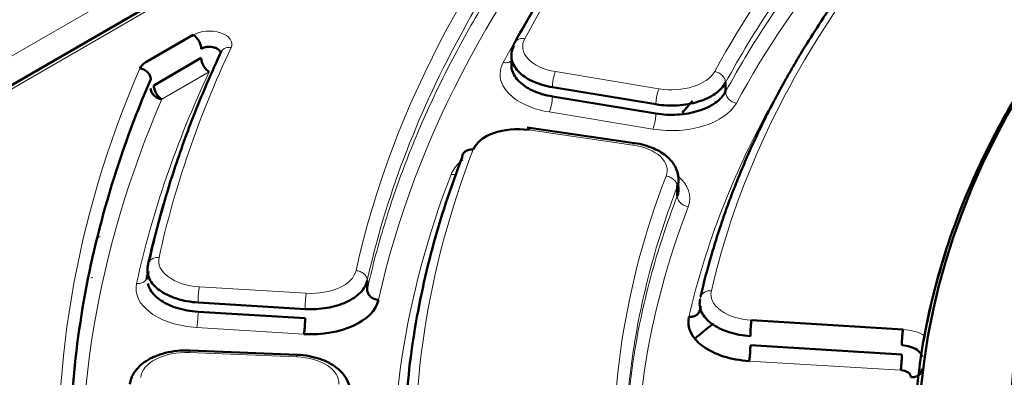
# Model space of a CAD drawing. Header units: millimetres. Extents: x 5 to 414, y 5 to 290.
# Tile 56 of 83: x 318.64 to 327.33, y 205.55 to 208.71. Entities that reach past the tile are written whole.
import ezdxf

# ---------------------------------------------------------------- set-up
doc = ezdxf.new("R2010")
doc.units = ezdxf.units.MM
doc.layers.add('1', color=7, linetype='Continuous', true_color=0xffffff)

msp = doc.modelspace()

# ---------------------------------------------------------------- linework, layer by layer
at = {"layer": '1', "color": 18, "linetype": 'Continuous', "lineweight": 13}
for p, q in [((329.63369, 214.77765), (313.80352, 205.6381)), ((323.38652, 210.88079), (314.36304, 205.67109)), ((320.31483, 208.25003), (319.89596, 208.00819)), ((323.37088, 208.25209), (324.28436, 208.10086)), ((323.31576, 207.89615), (324.22923, 207.74492)), ((324.05379, 207.60405), (323.13173, 207.73678)), ((319.35212, 206.79587), (319.33074, 206.78352)), ((319.28616, 206.43699), (319.27089, 206.42817)), ((320.22661, 206.35262), (321.17164, 206.29527)), ((320.20571, 205.99283), (321.15073, 205.93548)), ((321.08654, 205.73369), (320.13862, 205.77196)), ((325.0803, 205.69703), (326.41728, 205.6159))]:
    msp.add_line(p, q, dxfattribs=at)
at = {"layer": '1', "color": 18, "linetype": 'Continuous', "lineweight": 50}
for p, q in [((323.33694, 210.88599), (314.31286, 205.67593)), ((319.75454, 208.33479), (320.17341, 208.57663)), ((320.24412, 208.3725), (319.82525, 208.13067)), ((324.87161, 208.15466), (324.87161, 208.07301)), ((323.34332, 208.11495), (324.2568, 207.96372)), ((324.2568, 207.88207), (323.34332, 208.0333)), ((324.06804, 207.62138), (323.12079, 207.75773)), ((324.44507, 207.15393), (324.44507, 207.23558)), ((321.70941, 206.40668), (321.70941, 206.32503)), ((320.21616, 206.21355), (321.16119, 206.1562)), ((321.16119, 206.07455), (320.21616, 206.1319)), ((325.10121, 206.05682), (326.43819, 205.97569)), ((321.09057, 205.75196), (320.14266, 205.79023)), ((326.42774, 205.75497), (325.09075, 205.8361))]:
    msp.add_line(p, q, dxfattribs=at)
at = {"layer": '1', "color": 18, "linetype": 'Continuous', "lineweight": 13}
for centre, major_axis, start_param, end_param in [((343.28371, 204.89541), (-21.15, 0), 5.7138721, 5.9798339), ((343.28371, 204.89541), (19.4, 0), 2.5734359, 2.8370848), ((343.28371, 204.89541), (21.85, 0), 2.6653333, 3.0143991), ((343.28371, 204.65046), (19.2, 0), 2.5734359, 2.8370848), ((343.28371, 204.65046), (21.65, 0), 2.6653333, 3.0143991), ((343.28371, 204.89541), (-18.7, 0), 5.8916321, 6.1511397), ((343.28371, 204.65046), (-21.35, 0), 5.9509646, 5.9798339), ((320.31483, 208.49498), (0.2, 0), 6.0181334, 8.6393798), ((323.48114, 208.47409), (-0.4, 0), 5.9798339, 7.574729), ((343.28371, 204.89541), (-23.6, 0), 6.0181334, 6.1569122), ((323.48114, 208.22914), (-0.6, 0), 5.9798339, 7.574729), ((343.28371, 204.89541), (24.3, 0), 2.8978692, 3.1911615), ((343.28371, 204.65046), (-23.8, 0), 6.0181334, 6.1569122), ((324.39462, 208.32286), (-0.4, 0), 1.2915436, 2.8370848), ((343.28371, 204.65046), (24.1, 0), 2.8978692, 3.1911615), ((324.39462, 208.07791), (-0.6, 0), 1.2915436, 2.8370848), ((343.28371, 204.65046), (-18.9, 0), 5.9743258, 6.1511397), ((343.28371, 204.89541), (-21.15, 0), 6.0629379, 6.3288998), ((323.95702, 207.37997), (-0.4, 0), 2.9225018, 4.4680429), ((323.03496, 207.26775), (-0.6, 0), 5.6452, 6.0629379), ((343.28371, 204.65046), (-21.35, 0), 6.0629379, 6.3288998), ((343.28371, 204.89541), (19.4, 0), 2.9225018, 3.1861506), ((323.95702, 207.13502), (-0.6, 0), 2.9225018, 3.7448262), ((343.28371, 204.65046), (19.2, 0), 2.9225018, 3.1861506), ((320.26842, 206.58229), (-0.4, 0), 6.1569122, 7.7492619), ((321.21345, 206.52495), (-0.4, 0), 1.4660766, 3.0143991), ((320.26842, 206.33734), (-0.6, 0), 6.1569122, 7.7492619), ((325.14302, 206.28649), (-0.4, 0), 6.1511397, 7.7492619), ((326.40683, 205.80343), (0.3, 0), 0.7415329, 1.4660766), ((320.11072, 205.54158), (-0.4, 0), 4.6425758, 6.2349255), ((321.05864, 205.50331), (-0.4, 0), 3.0942533, 4.6425758)]:
    msp.add_ellipse(centre, major_axis=major_axis, ratio=0.57735, start_param=start_param, end_param=end_param, dxfattribs=at)
at = {"layer": '1', "color": 18, "linetype": 'Continuous', "lineweight": 50}
for centre, major_axis, start_param, end_param in [((343.28371, 204.94219), (-16.70868, 0), 5.6671386, 8.6393798), ((343.28371, 205.05871), (-15.89931, 0), 5.7447949, 8.6393798), ((319.89596, 208.25314), (0.2, 0), 2.3561945, 2.8978692), ((343.28371, 202.60922), (20.9, 0), 2.6791091, 2.6886646), ((323.03496, 207.5127), (-0.4, 0), 4.4680429, 6.0629379), ((343.28371, 197.91437), (23.12, 0), 2.3422166, 2.3439161), ((343.28371, 204.81376), (-23.7, 0), 6.1171521, 6.1569122), ((343.28371, 204.89541), (-16.75, 0), 6.0982906, 6.1769945), ((343.28371, 204.73211), (23.7, 0), 3.0135609, 3.0153195), ((321.21345, 206.28), (0.6, 0), 4.6076692, 6.1559918), ((325.14302, 206.04154), (0.6, 0), 3.0095471, 4.6076692), ((343.28371, 198.52674), (-22.62445, 0), 5.6720304, 5.6839932), ((326.40683, 205.55848), (-0.1, 0), 3.0486726, 4.6076692)]:
    msp.add_ellipse(centre, major_axis=major_axis, ratio=0.57735, start_param=start_param, end_param=end_param, dxfattribs=at)
for points, knots in [([(325.40268, 211.47037), (325.28138, 211.36094), (325.0746, 211.16772), (324.81783, 210.91224), (324.63662, 210.72326), (324.49354, 210.56882), (324.35046, 210.40939), (324.19645, 210.231), (324.04632, 210.04923), (323.91193, 209.87974), (323.79067, 209.72093), (323.67423, 209.56244), (323.56307, 209.40508), (323.45386, 209.24422), (323.33052, 209.05475), (323.17896, 208.80865), (323.07052, 208.61797), (323.01142, 208.50896)], [0, 0, 0, 0, 0.1190725, 0.2082306, 0.2706839, 0.3170378, 0.3684388, 0.4348049, 0.4992899, 0.5525924, 0.6053397, 0.6580878, 0.7101371, 0.7608798, 0.8162311, 0.8954461, 1, 1, 1, 1]), ([(325.91673, 208.99083), (325.84586, 208.89169), (325.72768, 208.71922), (325.58471, 208.49394), (325.47951, 208.31834), (325.39169, 208.16444), (325.30763, 208.00945), (325.22682, 207.85222), (325.15, 207.69407), (325.07732, 207.53531), (325.00981, 207.37833), (324.94885, 207.22711), (324.88932, 207.06963), (324.82018, 206.87261), (324.73498, 206.60064), (324.6794, 206.38736), (324.65113, 206.26481)], [0, 0, 0, 0, 0.113596, 0.1965327, 0.2541617, 0.3104877, 0.3682567, 0.4262904, 0.4843254, 0.5423615, 0.6003707, 0.6557922, 0.7069613, 0.7712751, 0.8689502, 1, 1, 1, 1]), ([(327.95541, 208.80094), (327.90524, 208.7352), (327.64093, 208.37811), (327.22919, 207.71373), (326.82915, 206.79166), (326.58757, 205.85139), (326.53371, 205.21845), (326.53371, 204.90198)], [0, 0, 0, 0, 0.0537024, 0.2902768, 0.5268512, 0.7634256, 1, 1, 1, 1]), ([(320.42587, 208.43902), (320.38024, 208.34217), (320.30122, 208.16688), (320.20354, 207.93118), (320.13316, 207.7489), (320.0664, 207.5661), (319.98575, 207.32918), (319.88236, 206.98679), (319.81631, 206.7229), (319.7832, 206.57325)], [0, 0, 0, 0, 0.1581624, 0.2854728, 0.381923, 0.4524583, 0.5798681, 0.762382, 1, 1, 1, 1]), ([(320.24412, 208.45415), (320.24798, 208.45638), (320.25634, 208.46048), (320.27509, 208.46697), (320.30164, 208.47162), (320.33481, 208.47096), (320.36588, 208.46419), (320.39151, 208.45199), (320.40703, 208.43752), (320.41209, 208.42736), (320.41334, 208.42324)], [0, 0, 0, 0, 0.0752403, 0.1504807, 0.3004568, 0.4504329, 0.600409, 0.7503851, 0.9003613, 1, 1, 1, 1]), ([(320.31483, 208.25003), (320.3102, 208.2527), (320.30558, 208.2559), (320.2965, 208.26323), (320.29205, 208.26736), (320.2835, 208.27638), (320.2794, 208.28128), (320.2717, 208.29166), (320.2681, 208.29714), (320.26156, 208.30848), (320.25861, 208.31434), (320.25347, 208.32619), (320.25127, 208.33219), (320.24773, 208.34411), (320.24638, 208.35003), (320.24458, 208.36155), (320.24412, 208.36716), (320.24412, 208.37251)], [0, 0, 0, 0, 0.125, 0.125, 0.25, 0.25, 0.375, 0.375, 0.5, 0.5, 0.625, 0.625, 0.75, 0.75, 0.875, 0.875, 1, 1, 1, 1]), ([(323.34332, 208.0333), (323.27986, 208.0438), (323.15891, 208.07994), (323.02919, 208.17023), (322.97918, 208.26501), (322.98052, 208.32436), (322.98468, 208.34471)], [0, 0, 0, 0, 0.2829955, 0.565991, 0.8489865, 1, 1, 1, 1]), ([(319.82525, 208.13067), (319.82525, 208.12532), (319.8257, 208.11972), (319.82751, 208.10819), (319.82886, 208.10227), (319.8324, 208.09035), (319.83459, 208.08435), (319.83974, 208.0725), (319.84269, 208.06664), (319.84923, 208.05531), (319.85282, 208.04983), (319.86052, 208.03944), (319.86462, 208.03455), (319.87317, 208.02552), (319.87762, 208.02139), (319.8867, 208.01406), (319.89133, 208.01087), (319.89596, 208.00819)], [0, 0, 0, 0, 0.125, 0.125, 0.25, 0.25, 0.375, 0.375, 0.5, 0.5, 0.625, 0.625, 0.75, 0.75, 0.875, 0.875, 1, 1, 1, 1]), ([(323.14599, 207.75411), (323.14572, 207.75415), (323.14545, 207.75416), (323.14385, 207.75406), (323.14245, 207.75335), (323.13952, 207.75066), (323.138, 207.74869), (323.13489, 207.74359), (323.13331, 207.74045), (323.13173, 207.73678)], [0, 0, 0, 0, 0.0658207, 0.0658207, 0.3772138, 0.3772138, 0.6886069, 0.6886069, 1, 1, 1, 1]), ([(324.45572, 207.31881), (324.45219, 207.35042), (324.43365, 207.4149), (324.36199, 207.50486), (324.23732, 207.58235), (324.13071, 207.61217), (324.06804, 207.62138)], [0, 0, 0, 0, 0.1981596, 0.4328525, 0.7012227, 1, 1, 1, 1]), ([(322.54704, 207.49412), (322.44416, 207.22882), (322.26892, 206.6941), (322.09897, 205.88384), (322.04013, 205.25565), (322.03371, 204.89877), (322.03371, 204.81382)], [0, 0, 0, 0, 0.3018982, 0.6037964, 0.9056946, 1, 1, 1, 1]), ([(324.44507, 207.23558), (324.45898, 207.27164), (324.46085, 207.31202), (324.44867, 207.35092), (324.44791, 207.35318)], [0, 0, 0, 0, 0.9417859, 1, 1, 1, 1]), ([(319.77241, 206.45535), (319.77241, 206.44473), (319.76933, 206.43214), (319.76284, 206.42101), (319.76171, 206.41925)], [0, 0, 0, 0, 0.8380473, 1, 1, 1, 1]), ([(320.21616, 206.1319), (320.15061, 206.13588), (320.02083, 206.15928), (319.86605, 206.23498), (319.79341, 206.31717), (319.77554, 206.36866), (319.7725, 206.3825)], [0, 0, 0, 0, 0.2972983, 0.5945966, 0.8918949, 1, 1, 1, 1]), ([(321.15073, 205.93548), (321.15142, 205.93924), (321.1521, 205.94353), (321.15344, 205.95298), (321.1541, 205.95816), (321.15537, 205.96919), (321.15597, 205.97505), (321.15711, 205.98724), (321.15764, 205.99356), (321.15861, 206.00644), (321.15904, 206.01298), (321.1598, 206.02604), (321.16013, 206.03256), (321.16065, 206.04531), (321.16085, 206.05155), (321.16112, 206.06349), (321.16119, 206.06921), (321.16119, 206.07455)], [0, 0, 0, 0, 0.125, 0.125, 0.25, 0.25, 0.375, 0.375, 0.5, 0.5, 0.625, 0.625, 0.75, 0.75, 0.875, 0.875, 1, 1, 1, 1]), ([(326.62806, 205.92042), (326.62799, 205.92), (326.62784, 205.91918), (326.62761, 205.91792), (326.62738, 205.91663), (326.62715, 205.91532), (326.62693, 205.91399), (326.6267, 205.91262), (326.62647, 205.91124), (326.62624, 205.90983), (326.62601, 205.90839), (326.62578, 205.90693), (326.62555, 205.90545), (326.62531, 205.90393), (326.62508, 205.9024), (326.62485, 205.90084), (326.62462, 205.89925), (326.62438, 205.89764), (326.62415, 205.89601), (326.62392, 205.89435), (326.62368, 205.89266), (326.62345, 205.89095), (326.62321, 205.88922), (326.62297, 205.88746), (326.62274, 205.88567), (326.6225, 205.88386), (326.62226, 205.88203), (326.62208, 205.88058), (326.62197, 205.87975), (326.62195, 205.87954)], [0, 0, 0, 0, 0.0358817, 0.0718909, 0.1080324, 0.1443114, 0.1807327, 0.217301, 0.2540212, 0.2908981, 0.3279362, 0.3651401, 0.4025144, 0.4400635, 0.4777919, 0.5157039, 0.5538038, 0.5920958, 0.6305841, 0.6692728, 0.7081658, 0.7472672, 0.7865809, 0.8261106, 0.8658603, 0.9058336, 0.9460341, 0.9864655, 1, 1, 1, 1]), ([(320.14266, 205.79022), (320.10499, 205.79167), (320.03235, 205.78933), (319.92688, 205.77081), (319.83416, 205.73964), (319.73374, 205.68697), (319.64695, 205.60485), (319.6191, 205.53015), (319.61381, 205.49193)], [0, 0, 0, 0, 0.1464078, 0.2875247, 0.4225199, 0.5513698, 0.7892436, 1, 1, 1, 1]), ([(325.09075, 205.8361), (325.09075, 205.83075), (325.09069, 205.82504), (325.09042, 205.81309), (325.09022, 205.80686), (325.0897, 205.79411), (325.08937, 205.78759), (325.08861, 205.77453), (325.08818, 205.76798), (325.08721, 205.75511), (325.08668, 205.74878), (325.08554, 205.7366), (325.08493, 205.73074), (325.08367, 205.7197), (325.08301, 205.71453), (325.08167, 205.70507), (325.08099, 205.70079), (325.0803, 205.69703)], [0, 0, 0, 0, 0.125, 0.125, 0.25, 0.25, 0.375, 0.375, 0.5, 0.5, 0.625, 0.625, 0.75, 0.75, 0.875, 0.875, 1, 1, 1, 1]), ([(326.42774, 205.83662), (326.45342, 205.83506), (326.50425, 205.82602), (326.56546, 205.79684), (326.59691, 205.76302), (326.60459, 205.74057), (326.60588, 205.7329)], [0, 0, 0, 0, 0.2846469, 0.5692937, 0.8539406, 1, 1, 1, 1]), ([(321.55176, 205.46914), (321.54481, 205.4994), (321.51928, 205.56345), (321.43455, 205.65109), (321.3177, 205.71113), (321.19541, 205.74273), (321.12694, 205.75044), (321.09057, 205.75195)], [0, 0, 0, 0, 0.1760514, 0.4034151, 0.6786761, 0.8341908, 1, 1, 1, 1]), ([(326.41728, 205.6159), (326.41797, 205.61966), (326.41865, 205.62394), (326.41999, 205.6334), (326.42065, 205.63857), (326.42192, 205.6496), (326.42252, 205.65547), (326.42366, 205.66765), (326.42419, 205.67398), (326.42516, 205.68685), (326.4256, 205.6934), (326.42636, 205.70646), (326.42668, 205.71298), (326.4272, 205.72573), (326.4274, 205.73196), (326.42767, 205.74391), (326.42774, 205.74962), (326.42774, 205.75497)], [0, 0, 0, 0, 0.125, 0.125, 0.25, 0.25, 0.375, 0.375, 0.5, 0.5, 0.625, 0.625, 0.75, 0.75, 0.875, 0.875, 1, 1, 1, 1])]:
    msp.add_open_spline(points, degree=3, knots=knots, dxfattribs=at)
at = {"layer": '1', "color": 18, "linetype": 'Continuous', "lineweight": 13}
for points in [[(324.87161, 208.15466), (324.99873, 208.38817), (325.2797, 208.8505), (325.7793, 209.52635), (326.35491, 210.18174), (326.78773, 210.60319), (327.01585, 210.80951)], [(321.70941, 206.40668), (321.78964, 206.76889), (322.00499, 207.48966), (322.4899, 208.55016), (323.13302, 209.58224), (323.66417, 210.24626), (323.95414, 210.57079)], [(321.70941, 206.32503), (321.74954, 206.50619), (321.84349, 206.86751), (322.02523, 207.40542), (322.24743, 207.93824), (322.50968, 208.46496), (322.81147, 208.98457), (323.15223, 209.49609), (323.53132, 209.99854), (323.80911, 210.32683), (323.95414, 210.48914)], [(320.50785, 208.46473), (320.4953, 208.4667), (320.46992, 208.46643), (320.43784, 208.45328), (320.41636, 208.42951), (320.41134, 208.40883), (320.41134, 208.39821)], [(323.34332, 208.11495), (323.34332, 208.12556), (323.34476, 208.14992), (323.35089, 208.18941), (323.36005, 208.22603), (323.3673, 208.24488), (323.37089, 208.25209)], [(324.87161, 208.15466), (324.87161, 208.16528), (324.86665, 208.18765), (324.84542, 208.21864), (324.81371, 208.24257), (324.78862, 208.25137), (324.77621, 208.25362)], [(324.87161, 208.07301), (324.87161, 208.06239), (324.87658, 208.04002), (324.89781, 208.00903), (324.92952, 207.9851), (324.95461, 207.9763), (324.96701, 207.97405)], [(324.2568, 207.88207), (324.2568, 207.87145), (324.25536, 207.84709), (324.24923, 207.8076), (324.24007, 207.77098), (324.23282, 207.75214), (324.22923, 207.74492)], [(324.44507, 207.23558), (324.44507, 207.2462), (324.43999, 207.26832), (324.41827, 207.29825), (324.38582, 207.3206), (324.36015, 207.32814), (324.34746, 207.32978)], [(324.44507, 207.15393), (324.44507, 207.14331), (324.45015, 207.12119), (324.47187, 207.09125), (324.50431, 207.06891), (324.52998, 207.06136), (324.54268, 207.05973)], [(319.87161, 206.61138), (319.85871, 206.61232), (319.83262, 206.60998), (319.79965, 206.59423), (319.77757, 206.56871), (319.77241, 206.54762), (319.77241, 206.537)], [(321.70941, 206.40668), (321.70941, 206.4173), (321.70425, 206.43915), (321.68217, 206.46792), (321.6492, 206.48852), (321.62312, 206.4947), (321.61022, 206.49565)], [(320.21616, 206.21355), (320.21616, 206.22417), (320.21671, 206.24863), (320.21903, 206.28854), (320.22251, 206.3258), (320.22525, 206.34515), (320.22661, 206.35262)], [(324.64737, 206.24285), (324.64737, 206.25347), (324.65253, 206.27454), (324.67459, 206.29999), (324.70754, 206.31564), (324.73361, 206.31789), (324.7465, 206.3169)]]:
    msp.add_open_spline(points, degree=3, dxfattribs=at)
for points, knots in [([(324.87161, 208.07301), (324.99875, 208.30656), (325.13922, 208.5377), (325.44623, 208.99412), (325.61276, 209.21941), (325.97117, 209.66317), (326.16305, 209.88164), (326.57131, 210.3108), (326.78769, 210.5215), (327.01585, 210.72786)], [0, 0, 0, 0, 0.25, 0.25, 0.5, 0.5, 0.75, 0.75, 1, 1, 1, 1]), ([(323.01142, 208.50895), (323.0162, 208.51783), (323.03031, 208.53322), (323.0619, 208.5456), (323.08699, 208.54532), (323.0994, 208.54307)], [0, 0, 0, 0, 0.3305019, 0.665251, 1, 1, 1, 1]), ([(322.98909, 208.35594), (322.98535, 208.35157), (322.97311, 208.3407), (322.94604, 208.33009), (322.92095, 208.33038), (322.90854, 208.33262)], [0, 0, 0, 0, 0.2185592, 0.6092796, 1, 1, 1, 1]), ([(324.2568, 207.96372), (324.2568, 207.96906), (324.25698, 207.97476), (324.25768, 207.98666), (324.25821, 207.99286), (324.25959, 208.00551), (324.26044, 208.01197), (324.26245, 208.02489), (324.2636, 208.03136), (324.26615, 208.04405), (324.26755, 208.05028), (324.27055, 208.06226), (324.27215, 208.06801), (324.27548, 208.07881), (324.27722, 208.08386), (324.28075, 208.09307), (324.28256, 208.09723), (324.28436, 208.10087)], [0, 0, 0, 0, 0.125, 0.125, 0.25, 0.25, 0.375, 0.375, 0.5, 0.5, 0.625, 0.625, 0.75, 0.75, 0.875, 0.875, 1, 1, 1, 1]), ([(323.34332, 208.0333), (323.34332, 208.02795), (323.34314, 208.02225), (323.34244, 208.01035), (323.34191, 208.00415), (323.34053, 207.9915), (323.33968, 207.98504), (323.33767, 207.97212), (323.33652, 207.96565), (323.33397, 207.95296), (323.33257, 207.94673), (323.32957, 207.93475), (323.32797, 207.929), (323.32464, 207.9182), (323.3229, 207.91315), (323.31937, 207.90394), (323.31756, 207.89978), (323.31576, 207.89615)], [0, 0, 0, 0, 0.125, 0.125, 0.25, 0.25, 0.375, 0.375, 0.5, 0.5, 0.625, 0.625, 0.75, 0.75, 0.875, 0.875, 1, 1, 1, 1]), ([(324.06805, 207.62138), (324.0665, 207.6216), (324.06204, 207.61975), (324.05694, 207.61134), (324.05379, 207.60405)], [0, 0, 0, 0, 0.3768985, 1, 1, 1, 1]), ([(322.5043, 207.35046), (322.49881, 207.34805), (322.48164, 207.3425), (322.46214, 207.34179), (322.44945, 207.34343)], [0, 0, 0, 0, 0.34197, 1, 1, 1, 1]), ([(323.98371, 204.81378), (323.98371, 204.89309), (323.9897, 205.21724), (324.04323, 205.78563), (324.19587, 206.51516), (324.35292, 206.99666), (324.44507, 207.23558)], [0, 0, 0, 0, 0.097456, 0.398304, 0.699152, 1, 1, 1, 1]), ([(323.98399, 204.79228), (323.98455, 204.85154), (323.98592, 204.9108), (323.99716, 205.2148), (324.0202, 205.45939), (324.09411, 205.94716), (324.14499, 206.19035), (324.27439, 206.67425), (324.35291, 206.91496), (324.44507, 207.15393)], [0, 0, 0, 0, 0.0746631, 0.0746631, 0.3831087, 0.3831087, 0.6915544, 0.6915544, 1, 1, 1, 1]), ([(319.76171, 206.41925), (319.75697, 206.4119), (319.74304, 206.3971), (319.71219, 206.38236), (319.68611, 206.38002), (319.6732, 206.38097)], [0, 0, 0, 0, 0.2874321, 0.643716, 1, 1, 1, 1]), ([(321.16119, 206.1562), (321.16119, 206.16155), (321.16125, 206.16726), (321.16152, 206.17921), (321.16172, 206.18544), (321.16224, 206.19819), (321.16257, 206.20471), (321.16333, 206.21777), (321.16376, 206.22432), (321.16473, 206.23719), (321.16526, 206.24352), (321.1664, 206.2557), (321.16701, 206.26156), (321.16827, 206.2726), (321.16893, 206.27777), (321.17027, 206.28723), (321.17095, 206.29151), (321.17164, 206.29527)], [0, 0, 0, 0, 0.125, 0.125, 0.25, 0.25, 0.375, 0.375, 0.5, 0.5, 0.625, 0.625, 0.75, 0.75, 0.875, 0.875, 1, 1, 1, 1]), ([(320.21616, 206.1319), (320.21616, 206.12655), (320.21609, 206.12084), (320.21583, 206.10889), (320.21563, 206.10266), (320.2151, 206.08991), (320.21478, 206.08339), (320.21402, 206.07033), (320.21358, 206.06378), (320.21262, 206.05091), (320.21208, 206.04458), (320.21095, 206.0324), (320.21034, 206.02654), (320.20908, 206.0155), (320.20842, 206.01033), (320.20708, 206.00087), (320.20639, 205.99659), (320.20571, 205.99283)], [0, 0, 0, 0, 0.125, 0.125, 0.25, 0.25, 0.375, 0.375, 0.5, 0.5, 0.625, 0.625, 0.75, 0.75, 0.875, 0.875, 1, 1, 1, 1]), ([(320.14266, 205.79023), (320.14261, 205.79023), (320.14255, 205.79022), (320.14212, 205.79003), (320.14172, 205.78922), (320.14087, 205.78634), (320.14043, 205.78428), (320.13954, 205.77897), (320.13908, 205.77573), (320.13862, 205.77196)], [0, 0, 0, 0, 0.0455738, 0.0455738, 0.3637159, 0.3637159, 0.6818579, 0.6818579, 1, 1, 1, 1]), ([(321.09058, 205.75195), (321.09015, 205.75197), (321.08889, 205.74974), (321.08745, 205.74118), (321.08654, 205.73369)], [0, 0, 0, 0, 0.36364, 1, 1, 1, 1])]:
    msp.add_open_spline(points, degree=3, knots=knots, dxfattribs=at)
at = {"layer": '1', "color": 18, "linetype": 'Continuous', "lineweight": 50}
for points, degree in [([(320.17341, 208.57663), (320.18261, 208.57132), (320.2012, 208.55634), (320.22471, 208.52459), (320.24044, 208.48837), (320.24412, 208.46477), (320.24412, 208.45415)], 3), ([(323.00397, 208.47867), (322.98425, 208.4423), (322.96997, 208.3641), (323.02919, 208.25188), (323.15891, 208.16159), (323.27986, 208.12545), (323.34332, 208.11495)], 3), ([(323.01142, 208.50896), (322.97861, 208.44757), (322.98151, 208.38179)], 2), ([(320.41331, 208.42336), (320.41734, 208.42623), (320.41781, 208.42659)], 2), ([(319.79891, 208.18543), (319.79891, 208.19604), (319.79386, 208.21824), (319.77227, 208.24848), (319.74001, 208.27128), (319.71449, 208.2792), (319.70187, 208.28101)], 3), ([(319.11343, 204.12148), (319.08413, 204.46247), (319.06885, 205.14595), (319.17606, 206.1692), (319.41281, 207.18516), (319.65621, 207.8541), (319.79891, 208.18543)], 3), ([(324.2568, 207.96372), (324.31832, 207.95353), (324.4496, 207.94692), (324.63742, 207.98061), (324.78962, 208.05252), (324.85243, 208.11941), (324.87161, 208.15466)], 3), ([(319.89596, 208.00819), (319.88334, 208.01001), (319.85782, 208.01792), (319.82556, 208.04072), (319.80396, 208.07096), (319.79891, 208.09316), (319.79891, 208.10378)], 3), ([(324.87161, 208.07301), (324.85243, 208.03776), (324.78962, 207.97087), (324.63742, 207.89896), (324.4496, 207.86527), (324.31832, 207.87188), (324.2568, 207.88207)], 3), ([(322.64462, 207.56315), (322.63193, 207.56479), (322.60627, 207.56386), (322.57383, 207.54988), (322.55212, 207.52555), (322.54704, 207.50474), (322.54704, 207.49412)], 3), ([(324.44922, 207.25981), (324.45244, 207.25211), (324.45462, 207.24458), (324.45572, 207.23716)], 3), ([(324.45445, 207.24575), (324.45978, 207.21504), (324.45659, 207.18381), (324.44507, 207.15393)], 3), ([(319.76161, 206.4191), (319.76676, 206.44264), (319.77201, 206.46618), (319.77737, 206.48971)], 3), ([(319.77241, 206.537), (319.76411, 206.49925), (319.77385, 206.42095), (319.86605, 206.31663), (320.02083, 206.24093), (320.15061, 206.21753), (320.21616, 206.21355)], 3), ([(321.16119, 206.1562), (321.22495, 206.15233), (321.35646, 206.15902), (321.53153, 206.21123), (321.65977, 206.2976), (321.70128, 206.36996), (321.70941, 206.40668)], 3), ([(321.70941, 206.32503), (321.70941, 206.31441), (321.71457, 206.29256), (321.73665, 206.26379), (321.76962, 206.24318), (321.7957, 206.23701), (321.8086, 206.23605)], 3), ([(324.64737, 206.24285), (324.63866, 206.20499), (324.64776, 206.12637), (324.73965, 206.02147), (324.89473, 205.94529), (325.02497, 205.92174), (325.09075, 205.91775)], 3), ([(324.54824, 206.08715), (324.56113, 206.08616), (324.5872, 206.08841), (324.62015, 206.10406), (324.64221, 206.1295), (324.64737, 206.15058), (324.64737, 206.1612)], 3), ([(324.64737, 206.1612), (324.64912, 206.16879), (324.65088, 206.17638), (324.65265, 206.18397)], 3), ([(325.09075, 205.91775), (325.09075, 205.92837), (325.0913, 205.95283), (325.09362, 205.99274), (325.0971, 206.03), (325.09985, 206.04935), (325.10121, 206.05682)], 3), ([(326.43819, 205.97569), (326.43683, 205.96822), (326.43408, 205.94887), (326.43061, 205.91161), (326.42828, 205.8717), (326.42774, 205.84724), (326.42774, 205.83662)], 3), ([(326.60597, 205.62942), (326.60597, 205.6188), (326.60079, 205.5976), (326.57863, 205.57166), (326.54553, 205.55527), (326.51935, 205.55243), (326.5064, 205.55312)], 3)]:
    msp.add_open_spline(points, degree=degree, dxfattribs=at)

doc.saveas('drawing.dxf')
